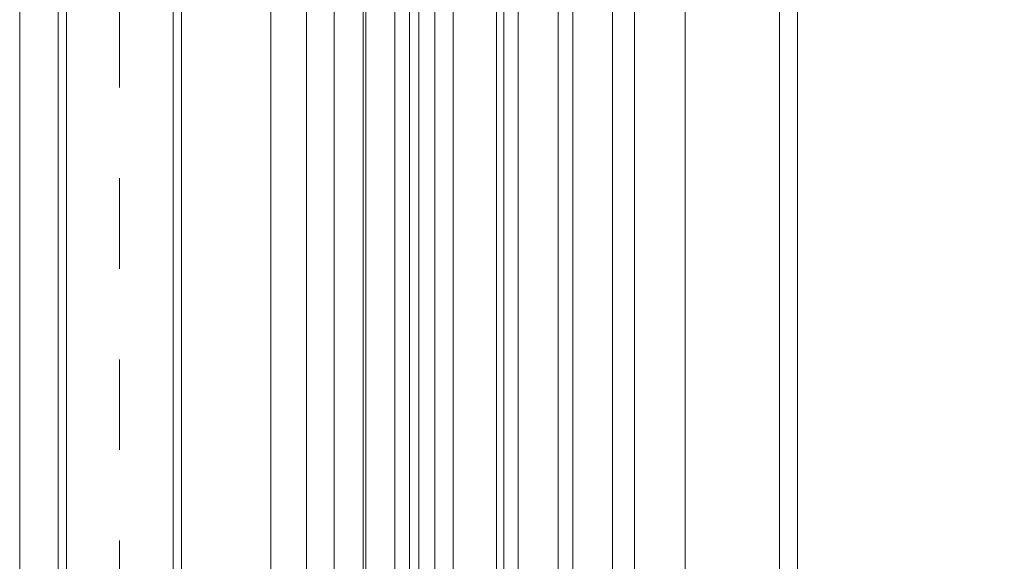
# Model space of a CAD drawing. Header units: metres. Extents: x 69 to 122.5, y -21.4 to -4.6.
# Tile 223 of 250: x 82.396 to 83.481, y -12.735 to -12.138. Entities that reach past the tile are written whole.
import ezdxf

# ---------------------------------------------------------------- set-up
doc = ezdxf.new("R2010")
doc.units = ezdxf.units.M
doc.header["$LTSCALE"] = 0.02
doc.linetypes.add('center-3', pattern=[5.97125, 2.81, -1.405, 0.35125, -1.405])
for name, color, linetype, lineweight in [('030_Sonnenschutzarbeiten-außen', 7, 'Continuous', 5), ('032_Metallarbeiten-Absturzsicherung Glas', 7, 'Continuous', 5), ('032_Metallarbeiten-Fenster', 7, 'Continuous', 5), ('Keine', 7, 'Continuous', 9)]:
    doc.layers.add(name, color=color, linetype=linetype, lineweight=lineweight)

msp = doc.modelspace()

# ---------------------------------------------------------------- linework, layer by layer
at = {"layer": '030_Sonnenschutzarbeiten-außen', "color": 8, "lineweight": 18, "true_color": 0x808080}
for p, q in [((82.3957, -11.1855), (82.3957, -13.2125)), ((82.4381, -13.1965), (82.4381, -11.1855)), ((82.4473, -13.1965), (82.4473, -11.1855)), ((82.5649, -11.1855), (82.5649, -13.1965)), ((82.5741, -11.1855), (82.5741, -13.1965)), ((82.6725, -11.1855), (82.6725, -13.1965)), ((82.8357, -11.1855), (82.8357, -13.2134))]:
    msp.add_line(p, q, dxfattribs=at)
at = {"layer": '030_Sonnenschutzarbeiten-außen', "color": 8, "linetype": 'center-3', "lineweight": 18, "true_color": 0x808080}
msp.add_line((82.5057, -13.2125), (82.5057, -11.1855), dxfattribs=at)
at = {"layer": '030_Sonnenschutzarbeiten-außen', "color": 8, "linetype": 'Continuous', "lineweight": 18, "true_color": 0x808080}
for points in [[(82.4473, -11.1855), (82.4473, -13.1965), (82.3957, -13.1965), (82.3957, -11.1855)], [(82.5649, -11.1855), (82.5649, -13.1965), (82.4473, -13.1965), (82.4473, -11.1855)], [(82.8357, -11.1855), (82.8357, -13.1965), (82.5649, -13.1965), (82.5649, -11.1855)]]:
    msp.add_lwpolyline(points, dxfattribs=at)
at = {"layer": '032_Metallarbeiten-Absturzsicherung Glas', "color": 250, "linetype": 'Continuous', "lineweight": 9, "true_color": 0x444444}
for points in [[(82.7119, -13.0705), (82.7119, -11.4017)], [(82.8095, -13.0525), (82.8095, -11.4137)], [(82.7424, -11.6352), (82.7424, -13.0525)], [(82.8255, -11.6352), (82.8255, -13.0705)]]:
    msp.add_lwpolyline(points, dxfattribs=at)
at = {"layer": '032_Metallarbeiten-Absturzsicherung Glas', "color": 8, "linetype": 'Continuous', "lineweight": 13, "true_color": 0x777777}
for points in [[(82.7424, -13.1725), (82.7424, -11.4197), (82.8095, -11.4197), (82.8095, -13.1725)], [(82.7744, -11.4197), (82.7744, -13.1725), (82.7424, -13.1725), (82.7424, -11.4197)], [(82.8095, -11.4197), (82.8095, -13.1725), (82.7775, -13.1725), (82.7775, -11.4197)]]:
    msp.add_lwpolyline(points, close=True, dxfattribs=at)
at = {"layer": '032_Metallarbeiten-Fenster', "color": 7, "lineweight": 13}
for p, q in [((82.8535, -12.8234), (82.8535, -11.1855)), ((82.8735, -12.8234), (82.8735, -11.1855)), ((83.1295, -12.7626), (83.1295, -11.1855)), ((83.2535, -12.7714), (83.2535, -11.1855))]:
    msp.add_line(p, q, dxfattribs=at)
at = {"layer": '032_Metallarbeiten-Fenster', "color": 7, "linetype": 'Continuous', "lineweight": 18}
for p, q in [((82.9215, -12.8294), (82.9215, -11.1855)), ((82.9895, -12.8294), (82.9895, -11.1855))]:
    msp.add_line(p, q, dxfattribs=at)
for points in [[(82.9455, -11.1855), (82.9455, -12.8294), (82.9215, -12.8294)], [(83.0055, -11.1855), (83.0055, -12.8294), (82.9895, -12.8294)], [(83.0735, -11.1855), (83.0735, -12.8294), (83.0495, -12.8294), (83.0495, -11.1855)]]:
    msp.add_lwpolyline(points, dxfattribs=at)
at = {"layer": '032_Metallarbeiten-Fenster', "lineweight": 18}
msp.add_lwpolyline([(83.0735, -11.1855), (83.0735, -12.8294), (82.9295, -12.8294), (82.9295, -11.1855)], dxfattribs=at)
at = {"layer": 'Keine', "color": 8, "linetype": 'Continuous', "lineweight": 13, "true_color": 0x808080}
msp.add_lwpolyline([(84.0935, -11.1855), (84.0935, -13.1614), (83.2335, -13.1614), (83.2335, -11.1855)], dxfattribs=at)

doc.saveas('drawing.dxf')
